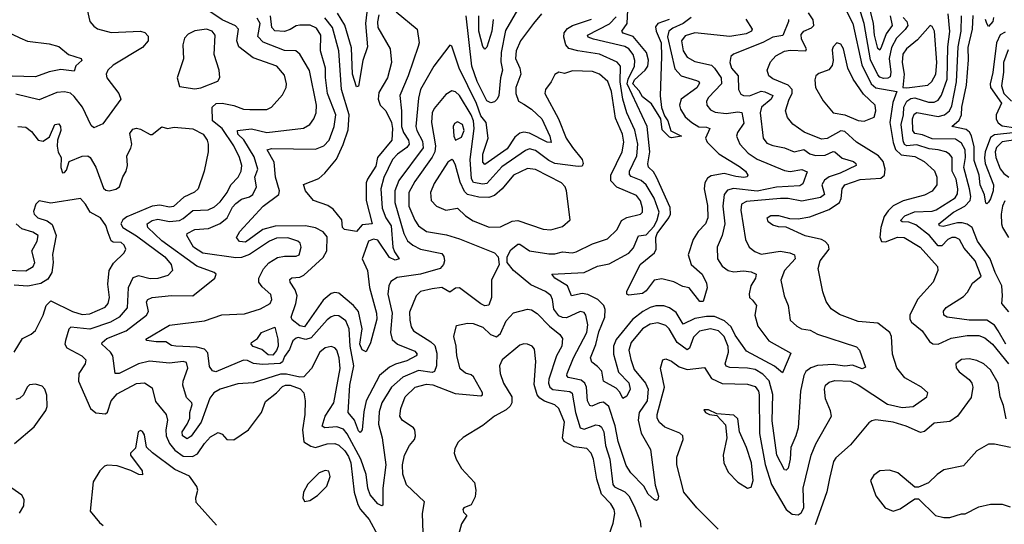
# Model space of a CAD drawing. Extents: x 1552033 to 1694788, y 811965 to 917215.
# Tile 60 of 256: x 1568534 to 1573595, y 858739 to 861334. Entities that reach past the tile are written whole.
import ezdxf

# ---------------------------------------------------------------- set-up
doc = ezdxf.new("R2010")
doc.units = 0

msp = doc.modelspace()

# ---------------------------------------------------------------- linework, layer by layer
at = {"layer": '0CON20XD'}
for points in [[(1570328.2, 861461.8), (1570311.5, 861315), (1570321.8, 861195), (1570298.5, 861125), (1570275, 860992.5), (1570265, 860988.8), (1570245, 861053.8), (1570240.2, 861190.2), (1570205.6, 861305.6), (1570168.6, 861368.6)], [(1568880.6, 861385), (1568895.6, 861325), (1568915, 861300.6), (1568935, 861287.5), (1569005, 861268.1), (1569155, 861275.5), (1569177.9, 861267.9), (1569195, 861250), (1569194.3, 861225), (1569165, 861192.2), (1569015, 861101.2), (1568986.5, 861075), (1568979.5, 861055), (1568982.4, 861035), (1569044.7, 860955), (1569054.5, 860925), (1568961.2, 860798.8), (1568915, 860777.5), (1568901.1, 860791.1), (1568856.4, 860885), (1568815, 860940), (1568795, 860956.7), (1568765, 860964), (1568725, 860960.4), (1568635, 860922.4), (1568515, 860951.2)], [(1569538.1, 860005), (1569544.2, 860025), (1569534.2, 860035), (1569445, 860067.6), (1569265, 860197), (1569193.3, 860265), (1569190, 860285), (1569215, 860301.1), (1569245, 860308.9), (1569305, 860296.4), (1569355, 860302.1), (1569375, 860311.6), (1569425, 860353.7), (1569503.1, 860356.9), (1569535, 860372), (1569565, 860396.9), (1569600.9, 860445), (1569620, 860485), (1569656.8, 860525), (1569672.5, 860555), (1569675.8, 860585), (1569664.7, 860625), (1569635, 860685.9), (1569575, 860774.3), (1569524.6, 860815), (1569522.9, 860885), (1569545, 860903.1), (1569575, 860904.8), (1569635, 860893.3), (1569685, 860874.8), (1569717.4, 860872.6), (1569805, 860873.3), (1569828, 860885), (1569885, 860948.8), (1569904.3, 860985), (1569905.8, 861005), (1569895, 861048.8), (1569855.2, 861095.2), (1569735, 861138.8), (1569661.1, 861195), (1569649.7, 861225), (1569659.7, 861285), (1569643.4, 861303.4), (1569575, 861333.8), (1569496.8, 861386.7)], [(1571092.3, 861385), (1571031.9, 861278.1), (1571009.8, 861165), (1571008, 861118), (1571016.2, 861075), (1571005.9, 861035.9), (1570996.8, 860945), (1570988.6, 860925), (1570975, 860912.5), (1570956.5, 860906.5), (1570935, 860917.2), (1570885, 861017.3), (1570858.4, 861095), (1570828.6, 861355)], [(1571872.2, 861335), (1571814.8, 861315.2), (1571801.8, 861298.2), (1571805.4, 861275), (1571831.4, 861215), (1571834.1, 861145), (1571826.9, 860943.1), (1571833.5, 860883.5), (1571849.3, 860839.3), (1571865.8, 860815), (1571882.1, 860762.1), (1571935.6, 860735), (1571885, 860726), (1571875, 860730.8), (1571837.6, 860767.6), (1571830, 860825), (1571782.3, 860902.3), (1571735, 860937), (1571717.7, 860967.7), (1571685.4, 861005), (1571695, 861025.5), (1571750.2, 861075), (1571763.1, 861095), (1571766.4, 861126.4), (1571755.8, 861165.8), (1571688, 861248), (1571635.8, 861265), (1571629.2, 861275), (1571657.3, 861315), (1571660.2, 861385)], [(1572768.9, 861408.9), (1572817.5, 861315), (1572862.4, 861102.4), (1572910.9, 861005), (1572935, 860984.2), (1573042.5, 860965), (1573021.8, 860908.2), (1573007.5, 860805), (1573023.4, 860703.4), (1573036.2, 860666.2), (1573065, 860639.2), (1573135, 860630), (1573182.7, 860605), (1573236.4, 860556.4), (1573248.2, 860525), (1573247.8, 860485), (1573225, 860452.1), (1573185, 860432.4), (1573075, 860402.9), (1573025, 860377.4), (1572998.6, 860351.4), (1572977.4, 860322.6), (1572961.2, 860265), (1572956.2, 860216.2), (1572963.9, 860193.9), (1572985, 860191.3), (1573045.9, 860215.9), (1573081.2, 860215), (1573162.5, 860165), (1573251.4, 860065), (1573253.1, 860045), (1573229.4, 859985), (1573148.8, 859895), (1573110.3, 859815), (1573110.4, 859795), (1573118.8, 859778.8), (1573173.8, 859733.8), (1573210.1, 859680.1), (1573228.3, 859668.3), (1573255, 859665.8), (1573323.1, 859696.9), (1573405, 859710.6), (1573465, 859710.2), (1573495, 859698.1), (1573535, 859665.2), (1573616.8, 859565)], [(1573008.8, 861355), (1573019.4, 861305), (1572988.5, 861261.5), (1572965, 861196.4), (1572955, 861178.2), (1572945, 861185.6), (1572928.8, 861255), (1572923.1, 861315), (1572900.2, 861405)], [(1572486.4, 861335), (1572486.1, 861325), (1572456.8, 861253.2), (1572405, 861245.2), (1572355, 861217.7), (1572203.5, 861156.5), (1572190, 861145), (1572184.3, 861115), (1572193.2, 861085), (1572227, 861045), (1572228.7, 860975), (1572241.5, 860951.5), (1572255, 860944.8), (1572285, 860943.2), (1572345, 860966.5), (1572365, 860963.9), (1572405.4, 860945), (1572396.5, 860925), (1572347.5, 860885), (1572340.5, 860855), (1572356, 860725), (1572375, 860698.9), (1572405, 860687.2), (1572465, 860675.8), (1572515, 860654.2), (1572565, 860667.7), (1572595, 860644.8), (1572625.6, 860635.6), (1572675, 860638.1), (1572715, 860655.8), (1572724.7, 860654.7), (1572762.7, 860622.7), (1572820, 860605), (1572832.2, 860595), (1572834.4, 860585), (1572751.2, 860545), (1572695, 860525.5), (1572670.9, 860509.1), (1572656.8, 860485), (1572671.6, 860435), (1572650.5, 860419.5), (1572555, 860401.9), (1572484.5, 860414.5), (1572444.8, 860415.2), (1572271, 860399), (1572244.8, 860385.2), (1572241.8, 860355), (1572264.3, 860204.2), (1572283.8, 860163.8), (1572312.5, 860142.5), (1572345, 860128.6), (1572443.8, 860143.8), (1572493.8, 860136.2), (1572516.9, 860125), (1572520, 860105), (1572465.8, 860044.2), (1572446.1, 859995), (1572463.1, 859915), (1572483.8, 859865), (1572495, 859790), (1572528.3, 859758.3), (1572552.5, 859745), (1572597.3, 859737.3), (1572635, 859718.1), (1572835, 859652.9), (1572851.4, 859635), (1572882.2, 859547.8), (1572865, 859539.1), (1572815, 859558.4), (1572775, 859553.4), (1572715, 859561.9), (1572635, 859556.6), (1572600.5, 859545), (1572576, 859525), (1572564.7, 859505), (1572547.5, 859425), (1572535.3, 859235), (1572524.7, 859195), (1572497.8, 859135), (1572495.3, 859074.7), (1572485, 859028), (1572475, 859017.5), (1572465, 859020), (1572425.8, 859095), (1572401.5, 859271.5), (1572406.2, 859406.2), (1572386.5, 859476.5), (1572355, 859512.3), (1572315, 859535.6), (1572275, 859542.9), (1572185.2, 859545.2), (1572165, 859552.9), (1572160.5, 859565), (1572177.8, 859625), (1572176.2, 859653.8), (1572156.1, 859706.1), (1572126.7, 859735), (1572085, 859744.8), (1572028.1, 859731.9), (1571998.5, 859701.5), (1571977.1, 859645), (1571965, 859637.3), (1571914.2, 859674.2), (1571871.9, 859745), (1571855, 859762.3), (1571815, 859774.8), (1571775, 859768.3), (1571735, 859744.7), (1571676.8, 859675), (1571664.8, 859635), (1571676.2, 859586.2), (1571693.5, 859535), (1571751.9, 859465), (1571764, 859435), (1571760.2, 859375), (1571719.2, 859315), (1571713.3, 859275), (1571728.7, 859208.7), (1571776.4, 859125), (1571800.1, 858940.1), (1571818.2, 858885), (1571815, 858866.7), (1571807.7, 858862.3), (1571795, 858866.9), (1571765.5, 858895), (1571741.8, 858935), (1571675.6, 859005), (1571651.8, 859041.8), (1571611.2, 859165), (1571595.6, 859245.6), (1571563.1, 859345), (1571535, 859366.9), (1571515, 859364.8), (1571475, 859347.3), (1571465, 859350.8), (1571452.4, 859375), (1571447.1, 859445), (1571438.9, 859465), (1571420.4, 859480.4), (1571379.6, 859489.6), (1571354.4, 859495), (1571346.8, 859505), (1571348.4, 859515), (1571381, 859595), (1571449.4, 859725), (1571455.2, 859765), (1571445, 859815.6), (1571435, 859828.5), (1571415, 859834.1), (1571345, 859801.7), (1571325, 859802.5), (1571305, 859811.7), (1571280.4, 859845), (1571273.8, 859895), (1571265, 859916.2), (1571237.1, 859937.1), (1571161.8, 859971.8), (1571072.2, 860045), (1571039.4, 860085), (1571039.4, 860115), (1571058.7, 860151.3), (1571095, 860180.9), (1571105, 860180), (1571155, 860146.5), (1571255, 860130.2), (1571285, 860130.7), (1571325, 860141), (1571374, 860136), (1571395, 860140), (1571478, 860182), (1571555, 860207.5), (1571606.2, 860255), (1571628.3, 860301.7), (1571655, 860317.8), (1571726, 860334), (1571735.3, 860344.7), (1571735.3, 860364.7), (1571725, 860402.9), (1571705, 860430), (1571603, 860473), (1571573.6, 860505), (1571572.6, 860535), (1571630.8, 860655), (1571640, 860705), (1571632.2, 860745), (1571597.5, 860827.5), (1571576.9, 860965), (1571556.9, 861016.9), (1571515, 861053.5), (1571477.9, 861067.9), (1571375, 861071.1), (1571335, 861058.2), (1571305, 861064.3), (1571285, 861052), (1571266, 861014), (1571236.8, 860975), (1571233.5, 860955), (1571304, 860824), (1571342.8, 860725), (1571376.4, 860676.4), (1571425.3, 860615), (1571431.2, 860595), (1571425, 860581.8), (1571405, 860579.7), (1571285, 860595.6), (1571255, 860610.2), (1571185, 860662.3), (1571155, 860669.5), (1571135, 860661.9), (1571013.1, 860576.9), (1570935, 860491.7), (1570915, 860488.5), (1570867.7, 860497.7), (1570856, 860516), (1570850, 860615), (1570870.2, 860775), (1570866.8, 860815), (1570855, 860845.8), (1570795, 860945.3), (1570775, 860963.4), (1570755, 860968.9), (1570725, 860950.4), (1570665, 860877.5), (1570655.3, 860855), (1570650.4, 860805), (1570671.3, 860685), (1570667.7, 860655), (1570655, 860626.6), (1570565, 860502.7), (1570534.8, 860445), (1570534.1, 860375), (1570565, 860302.9), (1570585, 860273.9), (1570625, 860245.9), (1570728.3, 860228.3), (1570795, 860208), (1570974.7, 860134.7), (1570994.4, 860115), (1570998.5, 860075), (1570960, 859995), (1570960.3, 859905), (1570945, 859865.6), (1570925, 859863.2), (1570905, 859872.8), (1570795, 859954.7), (1570775, 859953.8), (1570745, 859933.1), (1570705, 859957.2), (1570655, 859951.2), (1570595, 859936), (1570572.5, 859915), (1570538.8, 859831.2), (1570539.1, 859789.1), (1570546, 859755), (1570558.5, 859735), (1570647.7, 859677.7), (1570668.3, 859658.3), (1570679.1, 859619.1), (1570676.9, 859555), (1570666.5, 859525), (1570655, 859519.3), (1570585, 859530.9), (1570503.2, 859496.8), (1570446.2, 859445), (1570396.5, 859365), (1570381.5, 859318.5), (1570379.3, 859255), (1570396.7, 859185), (1570417, 859045), (1570400.3, 858925), (1570401.7, 858838.3), (1570395, 858834.4), (1570375, 858845.5), (1570335, 858891.2), (1570323.2, 858925), (1570314.8, 858995.2), (1570287.8, 859075), (1570218.3, 859205), (1570198.3, 859228.3), (1570165, 859240), (1570103.3, 859235), (1570088.2, 859245), (1570105.2, 859295), (1570149, 859365), (1570181.2, 859541.2), (1570177.2, 859595), (1570165.3, 859635), (1570155, 859647.8), (1570135, 859654.6), (1570105, 859646.9), (1570077.9, 859625), (1570035, 859540), (1569995, 859498.5), (1569975, 859496.6), (1569905, 859512), (1569875, 859512.4), (1569733.8, 859466.2), (1569655, 859462.6), (1569565, 859434.1), (1569531.5, 859415), (1569511.7, 859388.3), (1569467.2, 859265), (1569415, 859193.1), (1569395, 859179.7), (1569370.4, 859195), (1569370, 859215), (1569394.5, 859255), (1569408.6, 859285), (1569409.4, 859315), (1569421.2, 859355), (1569418.8, 859365), (1569390.9, 859390.9), (1569372.9, 859455), (1569374.4, 859475), (1569398.3, 859541.7), (1569392.4, 859572.4), (1569375, 859576.9), (1569305, 859569), (1569201.7, 859578.3), (1569145, 859564.7), (1569045, 859514.7), (1569025, 859514.3), (1569013.4, 859605), (1569000.8, 859625), (1568955.7, 859665), (1568958.1, 859675), (1568981.8, 859695), (1569081.8, 859735), (1569185.5, 859815), (1569195.8, 859834.2), (1569186.7, 859883.3), (1569193.7, 859896.3), (1569215, 859905.2), (1569315, 859915.7), (1569425, 859914.5), (1569538.1, 860005)], [(1571216.9, 861365), (1571175.2, 861314.8), (1571108.9, 861225), (1571085.8, 861174.2), (1571082.8, 861135), (1571105.8, 861085.8), (1571110, 861055), (1571084.7, 860985), (1571084.7, 860955), (1571098.2, 860915), (1571125, 860899.3), (1571164.7, 860875), (1571218.1, 860825), (1571259.2, 860735), (1571266.7, 860703.3), (1571245, 860704.3), (1571155, 860751.5), (1571125, 860755.9), (1571105, 860751.3), (1571079.4, 860730.6), (1571039.8, 860670.2), (1570925, 860588.9), (1570915, 860601.2), (1570915, 860643.3), (1570942.6, 860725), (1570931.7, 860805), (1570905, 860840), (1570882.9, 860902.9), (1570792.9, 861085), (1570755, 861197.5), (1570745, 861202.5), (1570662.3, 861095), (1570594.7, 860975), (1570585, 860930), (1570571.2, 860785), (1570575, 860764.6), (1570605, 860709.5), (1570609, 860675), (1570482.6, 860507.4), (1570463.3, 860455), (1570462.3, 860395), (1570508.8, 860235), (1570527, 860197), (1570554.5, 860174.5), (1570594.3, 860155), (1570705, 860132.5), (1570715, 860116.5), (1570717.6, 860095), (1570712.4, 860075), (1570695, 860054.3), (1570595, 860026.4), (1570475, 860009.2), (1570442, 859988), (1570431.6, 859965), (1570427.3, 859922.7), (1570448.5, 859825), (1570441, 859725), (1570449.5, 859689.5), (1570476.3, 859666.3), (1570565, 859630.3), (1570577.1, 859615), (1570571.5, 859605), (1570525, 859580), (1570466.6, 859563.4), (1570435, 859547.1), (1570383.2, 859505), (1570316, 859375), (1570302.7, 859317.3), (1570294.5, 859225.5), (1570285, 859211.4), (1570275, 859220.8), (1570254.9, 859274.8), (1570222, 859315), (1570231.3, 859455), (1570252.3, 859555), (1570233.8, 859655), (1570228.4, 859745), (1570210.9, 859785), (1570175, 859811.1), (1570155, 859813.2), (1570135, 859806.8), (1570115, 859791.8), (1570031.9, 859698.1), (1570005, 859689.2), (1569965, 859699.5), (1569955, 859696.9), (1569937.5, 859682.5), (1569931.9, 859665), (1569921.4, 859638.6), (1569895, 859602.9), (1569885.3, 859574.7), (1569873.2, 859566.8), (1569781.6, 859561.6), (1569736.8, 859566.8), (1569705, 859582), (1569685, 859583.1), (1569543.2, 859523.2), (1569525, 859529.3), (1569510.4, 859550.4), (1569501, 859621), (1569485, 859639.4), (1569445, 859649.9), (1569336.2, 859655), (1569315, 859659.5), (1569285, 859677.9), (1569235, 859677.5), (1569187.5, 859685), (1569181.9, 859691.9), (1569305, 859762.9), (1569485, 859785.3), (1569572.7, 859817.3), (1569689, 859821), (1569772.9, 859847.1), (1569822.5, 859875), (1569830.6, 859895), (1569825, 859921.2), (1569780.1, 859960.1), (1569763.1, 859985), (1569763.8, 860005), (1569786.8, 860053.3), (1569815, 860083.8), (1569859.1, 860110.9), (1569895, 860118.7), (1569955, 860118.9), (1569970, 860125), (1569981.5, 860165), (1569975.5, 860185), (1569964.4, 860195), (1569913.2, 860213.2), (1569855, 860211.5), (1569817.9, 860195), (1569715, 860126.6), (1569675, 860111.9), (1569645, 860110.2), (1569475, 860134.4), (1569428.1, 860165), (1569392.9, 860225), (1569395, 860235.4), (1569435, 860255.3), (1569505, 860261), (1569565, 860286.1), (1569601, 860315), (1569628.9, 860371.1), (1569645, 860388.8), (1569675, 860411.9), (1569715, 860423.3), (1569732, 860435), (1569752.2, 860475), (1569742.2, 860525), (1569758.8, 860565), (1569738.8, 860628.8), (1569685.9, 860715.9), (1569655.3, 860745), (1569653.8, 860765), (1569725, 860773.9), (1569805, 860754.7), (1569993.9, 860776.1), (1570025, 860795.4), (1570045.9, 860824.1), (1570058, 860855), (1570059.5, 860895), (1570023.2, 861073.2), (1569975, 861157.5), (1569954.1, 861174.1), (1569895, 861176.3), (1569785, 861218.3), (1569758.6, 861248.6), (1569769.6, 861315), (1569755, 861341.6)], [(1570469.7, 861375), (1570577.5, 861285), (1570587.1, 861215), (1570583.2, 861196.8), (1570531, 861045), (1570488.9, 860945), (1570497.2, 860865), (1570496.8, 860785), (1570507.5, 860755), (1570533.2, 860715), (1570536.7, 860695), (1570525, 860677.1), (1570476.9, 860643.1), (1570450.3, 860615), (1570406.7, 860523.3), (1570390.2, 860465), (1570398, 860365), (1570416.6, 860315), (1570444.1, 860274.1), (1570451.5, 860165), (1570460.2, 860140.2), (1570484.2, 860105), (1570465, 860097.3), (1570435, 860111.2), (1570375, 860200.2), (1570353.6, 860206.4), (1570327.5, 860195), (1570295.3, 860105), (1570322.2, 860045), (1570332.3, 859957.7), (1570368, 859825), (1570370.6, 859795), (1570336.8, 859673.3), (1570315, 859626.7), (1570295, 859636.5), (1570282.4, 859665), (1570294.5, 859745), (1570275, 859833.8), (1570249.3, 859865), (1570175, 859928), (1570155, 859931.7), (1570135, 859926.2), (1570095, 859892.6), (1569998.2, 859755), (1569975, 859759.5), (1569935, 859790.4), (1569930, 859805), (1569953.9, 859875), (1569960.4, 859915), (1569949.7, 859945), (1569923.8, 859985), (1569922.4, 859997.6), (1569933.2, 860006.8), (1569975, 860010.2), (1569995, 860020.5), (1570095, 860111.2), (1570112.2, 860145), (1570115, 860217.5), (1570095, 860243.2), (1570054.4, 860264.4), (1570004.1, 860274.1), (1569846.8, 860273.2), (1569784.4, 860255.6), (1569695, 860190.5), (1569664.3, 860194.2), (1569649.4, 860215), (1569665.6, 860245), (1569786, 860375), (1569866.2, 860435), (1569869.7, 860455), (1569849.6, 860525), (1569841.5, 860601.5), (1569805.5, 860665), (1569828.2, 860671.8), (1570055, 860668.9), (1570098.1, 860685), (1570125, 860715.6), (1570151.1, 860785), (1570159.2, 860845), (1570117.3, 860955), (1570106.9, 861036.9), (1570106.9, 861085), (1570080.8, 861175), (1570081.6, 861255), (1570060.1, 861290.1), (1570026.6, 861306.6), (1569975, 861306.1), (1569955, 861302.3), (1569925, 861283.3), (1569895, 861273.3), (1569845, 861277.7), (1569829.5, 861295), (1569824, 861354)], [(1570380.9, 861359.1), (1570372.7, 861322.7), (1570374.8, 861295), (1570438.8, 861185), (1570446.2, 861115), (1570424.8, 861035), (1570380.5, 860959.5), (1570377.1, 860925), (1570386.5, 860895), (1570415.5, 860865.5), (1570445.1, 860805), (1570450.8, 860775), (1570446.6, 860715), (1570372.8, 860625), (1570365, 860581.8), (1570321.6, 860515), (1570315.2, 860495), (1570314.8, 860405), (1570346.9, 860285), (1570295, 860278.8), (1570265, 860244.4), (1570204.7, 860254.7), (1570194.1, 860265), (1570189.6, 860305), (1570145, 860360.6), (1570118.6, 860378.6), (1570045, 860403.8), (1570002.9, 860455), (1569992.5, 860487.5), (1570072.6, 860517.4), (1570103.1, 860545), (1570162.2, 860617.8), (1570197.6, 860692.4), (1570222.2, 860767.8), (1570227.5, 860845), (1570187.8, 860975), (1570174.5, 861174.5), (1570142.2, 861295), (1570103.3, 861343.3)], [(1570968.3, 861335), (1570960.5, 861275), (1570936.1, 861193.9), (1570925, 861182.9), (1570915, 861196), (1570893.8, 861275), (1570894.1, 861354.1)], [(1572267.6, 861337.6), (1572299.6, 861285), (1572296.5, 861275), (1572268.6, 861261.4), (1572185, 861248), (1572005, 861266.1), (1571955, 861251.4), (1571935.3, 861225), (1571945, 861174.4), (1571965, 861140.8), (1572005, 861118.6), (1572089.7, 861099.7), (1572106.6, 861085), (1572139.6, 861035), (1572142, 861005), (1572074.1, 860935), (1572065.3, 860915), (1572066.2, 860895), (1572085, 860870.5), (1572109.1, 860859.1), (1572165, 860851.4), (1572225, 860860.8), (1572246.8, 860856.7), (1572257.4, 860802.6), (1572223.2, 860755), (1572218.7, 860735), (1572236.8, 860695), (1572278.7, 860648.7), (1572325, 860617.4), (1572465, 860558.8), (1572495, 860553.5), (1572555, 860563.5), (1572581.3, 860551.3), (1572559.6, 860490.4), (1572545, 860479.5), (1572425, 860473.1), (1572325, 860453.3), (1572203.7, 860466.3), (1572173.1, 860456.9), (1572154.8, 860435.2), (1572148.3, 860375), (1572158.2, 860285), (1572145.8, 860225), (1572119.6, 860165), (1572121.2, 860105), (1572145, 860066.9), (1572176, 860045), (1572205, 860037.1), (1572255, 860042.3), (1572295, 860037.5), (1572320, 860025), (1572316.9, 860005), (1572293.2, 859965), (1572283.8, 859925), (1572286.4, 859905), (1572301.3, 859891.3), (1572321.8, 859865), (1572312.6, 859815), (1572328.1, 859758.1), (1572385, 859683.8), (1572498.9, 859618.9), (1572455, 859518), (1572413.5, 859553.5), (1572270.4, 859630.4), (1572212.5, 859712.5), (1572192.1, 859755), (1572157.9, 859785), (1572105, 859807.8), (1572065, 859807.8), (1572005, 859798.1), (1571945, 859769.1), (1571908.8, 859828.8), (1571875, 859852.1), (1571845, 859863.3), (1571805, 859862.7), (1571775, 859853.8), (1571736.6, 859833.5), (1571685, 859792.5), (1571600.1, 859689.9), (1571586.7, 859655), (1571586.7, 859615), (1571612.4, 859522.4), (1571665, 859467.3), (1571671.6, 859435), (1571655, 859398.9), (1571635, 859387.3), (1571618.6, 859418.6), (1571599.5, 859439.5), (1571535.8, 859475.8), (1571526.2, 859526.2), (1571505, 859551.6), (1571475, 859572.5), (1571468, 859595), (1571496.5, 859663.5), (1571510.9, 859729.1), (1571541.4, 859805), (1571544.2, 859844.2), (1571537.2, 859865), (1571506.9, 859895), (1571455, 859921.5), (1571425, 859926.8), (1571370, 859915), (1571350, 859965), (1571285.7, 860005), (1571270, 860025), (1571435, 860035.2), (1571503.7, 860066.3), (1571565, 860078.1), (1571665.5, 860134.5), (1571689, 860161), (1571700.7, 860190.7), (1571715, 860223.6), (1571755, 860228.1), (1571795, 860272.3), (1571811.6, 860305), (1571820.7, 860345), (1571795, 860416.7), (1571754.9, 860484.9), (1571728.3, 860508.3), (1571678.1, 860528.1), (1571668, 860538), (1571669, 860555), (1571706.2, 860635), (1571711.4, 860695), (1571696.9, 860766.9), (1571654.9, 860854.9), (1571635, 860925.6), (1571620.4, 861015), (1571622.4, 861095), (1571605, 861116.7), (1571515, 861157.1), (1571404, 861174), (1571357, 861187), (1571341.6, 861205), (1571332, 861245), (1571333.4, 861266.6), (1571350.6, 861289.4), (1571375.9, 861304.1), (1571473.6, 861336.4)], [(1571985, 861344.8), (1571945.4, 861314.6), (1571891.1, 861291.1), (1571870.4, 861275), (1571863.4, 861246.6), (1571902.3, 861082.3), (1571934.8, 861044.8), (1572012.4, 861022.4), (1572025.8, 861015.8), (1572028, 861008), (1572015, 860983.8), (1571934.6, 860925), (1571926.7, 860895), (1571931.8, 860875), (1571955.4, 860835), (1571989.2, 860805), (1572025, 860784), (1572065, 860782.4), (1572082.1, 860775), (1572058.8, 860725), (1572067.8, 860705), (1572128.2, 860645), (1572235, 860580), (1572265.3, 860555), (1572277.3, 860535), (1572274.4, 860525.6), (1572256.6, 860523.4), (1572215, 860527.3), (1572155, 860543), (1572088.9, 860531.1), (1572069.8, 860520.2), (1572056.9, 860495), (1572051.9, 860465), (1572069.7, 860379.7), (1572071, 860315), (1572058.9, 860285), (1572022.1, 860245), (1571995.3, 860204.7), (1571970.9, 860125), (1571985.2, 860075.2), (1572042.7, 860025), (1572065, 859978.8), (1572068.5, 859955), (1572048, 859885), (1572030, 859885), (1571975.5, 859955.5), (1571943, 859963), (1571896.6, 859986.6), (1571835, 860001.2), (1571795, 859994.5), (1571755, 859939.4), (1571735, 859926.5), (1571665, 859917.1), (1571655, 859923.8), (1571655, 859936.2), (1571723.5, 860075), (1571797.1, 860135), (1571805.4, 860155), (1571804.7, 860215), (1571810.8, 860235), (1571871.4, 860315), (1571880, 860335), (1571878.4, 860368.4), (1571808.4, 860525), (1571791.6, 860551.6), (1571765.7, 860575.7), (1571763.3, 860593.3), (1571773.9, 860655), (1571759.3, 860785), (1571657.4, 861005), (1571661.7, 861028.3), (1571694.8, 861095), (1571697, 861125), (1571687.9, 861155), (1571665, 861184.7), (1571645, 861196.2), (1571484.4, 861235), (1571456.7, 861245), (1571452.9, 861255), (1571566.4, 861313.6), (1571600.7, 861349.3)], [(1572435, 860327.3), (1572491.7, 860311.7), (1572535, 860310.4), (1572595, 860320), (1572695, 860358.7), (1572747.7, 860395), (1572757.4, 860415), (1572762.1, 860465), (1572776.2, 860485), (1572855, 860513), (1572960.4, 860519.6), (1572979.1, 860535), (1572983.8, 860565), (1572973.2, 860605), (1572948.4, 860635), (1572835.2, 860705.2), (1572775, 860759), (1572755, 860763.3), (1572685, 860723), (1572655, 860719.2), (1572566.5, 860756.5), (1572507.9, 860797.9), (1572481.2, 860831.2), (1572471.2, 860865), (1572489.5, 860925), (1572505.2, 860955), (1572505.7, 860975), (1572485, 860997.5), (1572405, 861030.3), (1572385.6, 861045), (1572376.7, 861075), (1572393, 861117), (1572421.1, 861148.9), (1572465, 861173.1), (1572495, 861177.5), (1572575.6, 861174.4), (1572578.6, 861185), (1572552.3, 861235), (1572551.8, 861258.2), (1572565.2, 861274.8), (1572605, 861292.4), (1572616.6, 861305), (1572613.4, 861333.4), (1572589.6, 861369.6)], [(1573076.1, 861345), (1573095.2, 861325), (1573100.3, 861305), (1573086.5, 861283.5), (1573041, 861239), (1573015, 861192.1), (1573002.8, 861135), (1573012.8, 861065), (1573008.9, 861041.1), (1572996.8, 861033.2), (1572975, 861032.6), (1572955, 861039.6), (1572945, 861050.8), (1572907.4, 861127.4), (1572875.9, 861315), (1572857, 861375)], [(1573564.1, 859734.1), (1573545, 859763.5), (1573505, 859790), (1573415, 859788.9), (1573302.5, 859805), (1573284.3, 859815), (1573282.7, 859835), (1573296.7, 859855), (1573385, 859910.4), (1573406, 859934), (1573431.2, 859978.8), (1573477.3, 860015), (1573446.2, 860095), (1573389.5, 860159.5), (1573365, 860203.6), (1573345, 860214.7), (1573325, 860213.8), (1573305, 860203.6), (1573275, 860172.3), (1573255, 860171.1), (1573210.5, 860225), (1573140.2, 860280.2), (1573105, 860293), (1573070, 860295), (1573062.4, 860302.4), (1573084.5, 860325), (1573133.9, 860346.1), (1573225, 860350.4), (1573245, 860356.4), (1573342.2, 860417.8), (1573355, 860438.1), (1573357.2, 860465), (1573347.4, 860515), (1573327.8, 860555), (1573327.4, 860585), (1573327.1, 860625), (1573313.3, 860643.3), (1573295, 860654.3), (1573255.5, 860665.5), (1573209.5, 860669.5), (1573145, 860690.3), (1573095, 860684.9), (1573083, 860692.9), (1573075, 860711.5), (1573064.9, 860795), (1573077.8, 860845), (1573079.1, 860885), (1573095.1, 860914.9), (1573115, 860928.5), (1573135, 860931.9), (1573205, 860911), (1573235, 860910), (1573255, 860920.7), (1573273.2, 860946.8), (1573301.1, 861028.9), (1573305.7, 861195), (1573316.2, 861273.8), (1573307.4, 861365)], [(1573618.6, 859831.4), (1573583.1, 859875), (1573586, 859914), (1573582.5, 859965), (1573547.8, 860035), (1573523.3, 860105), (1573457, 860195), (1573430.2, 860265), (1573405, 860282.8), (1573379.2, 860289.2), (1573355, 860289.6), (1573281.7, 860271.7), (1573263.1, 860275), (1573258.2, 860285), (1573334.2, 860345), (1573391.9, 860375), (1573419.4, 860405), (1573422.9, 860425), (1573416.8, 860465), (1573387.3, 860575), (1573396.2, 860625), (1573393.9, 860665), (1573375, 860699.2), (1573345, 860719.3), (1573225, 860721), (1573175, 860741.8), (1573135, 860748.9), (1573124.9, 860764.9), (1573124.3, 860825), (1573132, 860848), (1573145, 860856.3), (1573255, 860835.8), (1573288.9, 860845), (1573314.4, 860865), (1573325, 860890.6), (1573350.5, 861015), (1573359.1, 861195), (1573374.2, 861275), (1573376.1, 861355)], [(1573655, 860754.5), (1573545, 860741.5), (1573525, 860729.3), (1573496.8, 860655), (1573493.3, 860623.3), (1573496.4, 860595), (1573539.6, 860485), (1573537.6, 860455), (1573525, 860412.5), (1573515, 860396.4), (1573505, 860388), (1573501.3, 860391.3), (1573493.4, 860433.4), (1573472.2, 860485), (1573466, 860535), (1573440.9, 860610.9), (1573440, 860680), (1573427.4, 860737.4), (1573416.1, 860756.1), (1573398.9, 860768.9), (1573325.8, 860785), (1573363.1, 860816.9), (1573375.7, 860844.3), (1573376.8, 860885), (1573401.7, 860998.3), (1573411.5, 861128.5), (1573408.9, 861191.1), (1573432.6, 861285), (1573435.4, 861355.4)], [(1573539.7, 861345), (1573536.7, 861325), (1573515, 861300), (1573505, 861315.6), (1573498, 861335)], [(1568422.5, 861295), (1568535, 861241.2), (1568575, 861223.2), (1568685, 861209.6), (1568735, 861197.1), (1568785, 861154.5), (1568850.6, 861135), (1568854.4, 861125), (1568822.4, 861097.6), (1568815, 861070), (1568745, 861077.7), (1568685, 861066.1), (1568615, 861041.3), (1568495, 861043.7)], [(1569435, 860978.5), (1569465, 860984.6), (1569551.9, 861018.1), (1569562.3, 861037.7), (1569559.4, 861075), (1569534.6, 861155), (1569538.7, 861255), (1569523.5, 861275), (1569495, 861285.3), (1569435, 861276.5), (1569400.5, 861259.5), (1569381.5, 861238.5), (1569373.4, 861205), (1569377, 861133), (1569344.5, 861035), (1569355, 860991.2), (1569435, 860978.5)], [(1573095, 860984.2), (1573201.8, 860998.2), (1573222.9, 861017.1), (1573243.4, 861055), (1573247.8, 861115), (1573236.2, 861275), (1573225, 861298.8), (1573215, 861303.8), (1573149.2, 861230.8), (1573093.2, 861185), (1573073.7, 861156.3), (1573070.2, 861115), (1573081.2, 861055), (1573074, 860985), (1573095, 860984.2)], [(1573599.3, 861270.7), (1573575, 861256.4), (1573556, 861215), (1573537.3, 861062.7), (1573522.2, 861005), (1573524.9, 860984.9), (1573581.1, 860905), (1573553, 860845), (1573552.8, 860822.8), (1573563.5, 860803.5), (1573585, 860789), (1573655, 860778.8)], [(1572875, 860812.2), (1572926.3, 860833.7), (1572935.9, 860865), (1572931.5, 860895), (1572871.8, 860951.8), (1572818.9, 861028.9), (1572790.9, 861085), (1572768.2, 861185), (1572755, 861208), (1572735, 861215.8), (1572715.8, 861195), (1572711.3, 861178.7), (1572715.5, 861125), (1572711.4, 861098.6), (1572693.5, 861076.5), (1572642.8, 861057.2), (1572627.5, 861045), (1572622.2, 861025), (1572625.6, 860985), (1572665, 860917.1), (1572716.2, 860856.2), (1572775.3, 860844.7), (1572845, 860815.5), (1572875, 860812.2)], [(1573615, 861179.1), (1573591.5, 861115), (1573591.4, 861065), (1573581.3, 860995), (1573593.8, 860955), (1573633, 860915)], [(1568525, 860784.4), (1568565, 860781.9), (1568595, 860760), (1568629.2, 860715), (1568655, 860709.4), (1568688.3, 860731.7), (1568714.2, 860795), (1568735, 860798), (1568744, 860785), (1568745.6, 860765), (1568728, 860715), (1568726.6, 860683.4), (1568732.3, 860652.3), (1568747.1, 860625), (1568745.4, 860575), (1568755, 860547.5), (1568765, 860548.6), (1568775, 860561.4), (1568789.2, 860605), (1568855, 860631.8), (1568885, 860634), (1568897.2, 860625), (1568925.9, 860575.9), (1568965, 860468.1), (1568977.1, 860457.1), (1568995, 860453.9), (1569027.7, 860462.3), (1569047.7, 860475), (1569065, 860525.8), (1569081.8, 860555), (1569087.9, 860585), (1569084.7, 860635), (1569106.2, 860673.8), (1569110, 860695), (1569100.6, 860749.4), (1569115, 860771.1), (1569135, 860776.4), (1569155, 860772.1), (1569205, 860744.3), (1569215, 860744.2), (1569265, 860783.3), (1569294, 860774), (1569328.9, 860781.1), (1569425, 860773.3), (1569476.5, 860745), (1569497.3, 860715), (1569503.5, 860695), (1569502.9, 860655), (1569482.2, 860555), (1569451.1, 860465), (1569432.2, 860447.8), (1569378.1, 860421.9), (1569325.5, 860374.5), (1569305, 860370.7), (1569255, 860379.8), (1569214.7, 860375.3), (1569085, 860320.7), (1569064.7, 860305), (1569054.8, 860285), (1569064, 860265), (1569135, 860222.6), (1569279.7, 860115), (1569312.4, 860075), (1569319.6, 860045), (1569295, 860018.2), (1569245, 860003.1), (1569205, 860001.8), (1569145, 860016.7), (1569115, 860007.1), (1569092.2, 859955), (1569087.2, 859852.8), (1569045.3, 859805), (1569000.7, 859779.3), (1568895, 859743), (1568797.4, 859752.6), (1568787.2, 859742.7), (1568769.4, 859685), (1568766.8, 859665), (1568776.2, 859646.2), (1568853.6, 859605), (1568873.5, 859585), (1568870.6, 859565), (1568838.8, 859515), (1568837.1, 859475), (1568897.6, 859335), (1568925, 859312.7), (1568975, 859308), (1568985, 859316.2), (1569004.1, 859375), (1569035, 859409.7), (1569135, 859464.1), (1569175, 859466.9), (1569215, 859440.8), (1569231.6, 859371.6), (1569287.4, 859305), (1569293.8, 859275), (1569285.2, 859225), (1569286.6, 859195), (1569304.5, 859155), (1569331.6, 859121.6), (1569375, 859089.6), (1569422.3, 859087.7), (1569447.9, 859102.1), (1569484.7, 859155), (1569515, 859190), (1569555, 859210.8), (1569575, 859202.5), (1569598.8, 859175), (1569635, 859173.1), (1569711.1, 859225), (1569777.5, 859315), (1569798.6, 859371.4), (1569854.8, 859415), (1569885, 859447.7), (1569900, 859455), (1569925, 859455.7), (1569976.3, 859436.3), (1569995.3, 859415.3), (1570001, 859375), (1570000.1, 859305), (1569988.4, 859225), (1569995, 859164.4), (1570030.5, 859140.5), (1570054.3, 859134.3), (1570115, 859153.8), (1570155, 859155.2), (1570175, 859146.7), (1570205, 859118.1), (1570225, 859088.2), (1570236.2, 859055), (1570254, 858905), (1570272, 858842), (1570285.9, 858815.9), (1570331.3, 858765), (1570374.1, 858685.9)], [(1570775, 860714), (1570805, 860730.5), (1570818.4, 860765), (1570810, 860795), (1570785, 860809.5), (1570769.5, 860800.5), (1570762.9, 860785), (1570765.5, 860735.5), (1570775, 860714)], [(1573665, 860719.1), (1573585, 860705.9), (1573555, 860677.3), (1573548.6, 860655), (1573551.1, 860625), (1573575, 860567.8), (1573593.6, 860543.6), (1573619.2, 860525)], [(1571265, 860254.5), (1571325, 860271.4), (1571364, 860305), (1571345.6, 860455), (1571338.9, 860475), (1571320, 860495), (1571185, 860564.7), (1571145, 860569.4), (1571073.2, 860535), (1571014.8, 860465.2), (1570975, 860430.3), (1570945, 860420.4), (1570895, 860421.5), (1570835.9, 860435.9), (1570820.1, 860450.1), (1570799, 860499), (1570775, 860586), (1570765, 860608.8), (1570755, 860616.2), (1570735, 860601.1), (1570665, 860492.5), (1570646.5, 860445), (1570650, 860405), (1570676.2, 860376.2), (1570725, 860354.6), (1570785, 860364.4), (1570825, 860325.4), (1570865, 860299.6), (1570948.1, 860268.1), (1571005, 860268.9), (1571065, 860298.2), (1571095, 860301.8), (1571225, 860257.5), (1571265, 860254.5)], [(1568505.4, 859625), (1568548.9, 859695), (1568593.1, 859716.9), (1568615, 859735.6), (1568654.7, 859815), (1568670, 859865), (1568695, 859888), (1568805, 859833.3), (1568855, 859819), (1568895, 859821.6), (1568974.1, 859855.9), (1568988.4, 859875), (1568996.2, 859905), (1568987.2, 859975), (1568994.6, 860045), (1569016.9, 860083.1), (1569072, 860135), (1569080.6, 860155), (1569070.5, 860175), (1569055, 860188.2), (1569015, 860190), (1569005, 860196.4), (1568988.5, 860238.5), (1568976.7, 860276.7), (1568950.4, 860315), (1568895.8, 860345), (1568873.1, 860385), (1568846.7, 860415), (1568695, 860390.5), (1568635, 860402.9), (1568616.9, 860385), (1568605, 860347.5), (1568607.8, 860335), (1568627.1, 860315), (1568675, 860299.3), (1568701.9, 860281.9), (1568722.1, 860225), (1568703.6, 860126.4), (1568706.5, 860085), (1568698.8, 860035), (1568679.5, 860000.5), (1568642.3, 859977.7), (1568576.7, 859963.3), (1568505, 859970)], [(1573597.5, 860402.5), (1573586.3, 860375), (1573579.6, 860335), (1573580.5, 860285), (1573586.4, 860265), (1573616.9, 860215)], [(1572124.3, 858714.3), (1572015, 858823.5), (1571948.2, 858905), (1571912.7, 859045), (1571912.9, 859085), (1571945.5, 859175), (1571943.5, 859195), (1571928, 859208), (1571849.7, 859239.7), (1571822.4, 859262.4), (1571811.5, 859285), (1571810.3, 859305), (1571849.3, 859445), (1571828.3, 859541.7), (1571840, 859585), (1571855, 859591.2), (1571885, 859578.5), (1571925, 859550), (1571965, 859535.8), (1572055, 859546.7), (1572089.6, 859489.6), (1572145, 859463.5), (1572275, 859460.5), (1572315, 859448.2), (1572331.1, 859425), (1572335.2, 859405), (1572337.1, 859207.1), (1572366.5, 859046.5), (1572398.3, 858945), (1572474.9, 858814.9), (1572505, 858792.2), (1572535, 858788.5), (1572551.4, 858798.6), (1572564.3, 858825), (1572561, 858925), (1572602.6, 859095), (1572626.9, 859153.1), (1572707.3, 859295), (1572702.2, 859322.2), (1572676.5, 859385), (1572670.5, 859435), (1572675.6, 859455), (1572695, 859469.6), (1572725, 859479.2), (1572805, 859475.7), (1572845, 859457.4), (1572995, 859358), (1573070.5, 859340.5), (1573126.9, 859345), (1573196.7, 859395), (1573202.2, 859415), (1573170.6, 859445), (1573085, 859492.2), (1573042.4, 859545), (1573021.3, 859615), (1573016.2, 859705), (1573007.5, 859725), (1572945, 859773.4), (1572845, 859782.5), (1572747.7, 859817.7), (1572705, 859847.1), (1572680.6, 859885), (1572662.2, 859935), (1572638.8, 860055), (1572649.3, 860095), (1572694.6, 860155), (1572691.1, 860175), (1572675, 860194.6), (1572655, 860204.1), (1572572.1, 860222.1), (1572475, 860267.5), (1572435, 860268.6), (1572405, 860277.5), (1572382, 860295), (1572376, 860315), (1572395, 860328.2), (1572435, 860327.3)], [(1568465, 860046.7), (1568565, 860043), (1568603.5, 860065), (1568611.9, 860085), (1568596.2, 860145), (1568624.7, 860195), (1568629.3, 860225), (1568602.4, 860242.4), (1568545, 860258.7), (1568516.8, 860285)], [(1570607.5, 858695), (1570604.6, 858795), (1570614.4, 858855), (1570522.2, 858942.2), (1570503.4, 858996.6), (1570501.3, 859045), (1570513, 859095), (1570538.4, 859145), (1570563.2, 859175), (1570569.3, 859195), (1570566.1, 859225), (1570558.8, 859235), (1570500, 859275), (1570489.1, 859295), (1570493.2, 859335), (1570516.2, 859395), (1570566.4, 859445), (1570625, 859460.7), (1570657.1, 859457.1), (1570772.5, 859412.5), (1570905, 859399.5), (1570912.9, 859405), (1570913.6, 859415), (1570867.5, 859497.5), (1570855, 859507.6), (1570825, 859516.7), (1570798.7, 859538.7), (1570781.1, 859605), (1570778.4, 859655), (1570765.3, 859705), (1570778.9, 859761.1), (1570835.9, 859774.1), (1570865, 859772.9), (1570915, 859753.3), (1570955, 859714.8), (1570985, 859703.1), (1571005, 859720.9), (1571035.4, 859785), (1571073.4, 859826.6), (1571144.6, 859845.4), (1571165, 859842.5), (1571195, 859823.8), (1571258, 859758), (1571310.4, 859715), (1571324.7, 859695), (1571321.1, 859655), (1571293.9, 859605), (1571255, 859485.6), (1571253, 859465), (1571259.6, 859445), (1571275, 859432.8), (1571362.7, 859422.7), (1571374.3, 859414.3), (1571391, 859315), (1571415.6, 859235), (1571435, 859228.6), (1571495, 859251), (1571515, 859248.1), (1571525, 859239.6), (1571537.1, 859215), (1571546.2, 859145), (1571567.2, 859075), (1571582.4, 858945), (1571592, 858932), (1571645, 858905.8), (1571665, 858886.2), (1571693.2, 858833.2), (1571723.2, 858755), (1571726.8, 858725)], [(1569835, 859609.7), (1569810.7, 859610.7), (1569779, 859639), (1569735, 859653.5), (1569724.4, 859665.6), (1569726, 859675), (1569756.7, 859695), (1569778, 859725), (1569845, 859752.9), (1569861.7, 859691.7), (1569862.3, 859655), (1569855, 859633.3), (1569835, 859609.7)], [(1573602.9, 859665), (1573564.1, 859734.1)], [(1571545.6, 858634.4), (1571584.6, 858745.4), (1571593.8, 858795), (1571590.7, 858815), (1571573.2, 858845), (1571525.3, 858895), (1571501, 858971), (1571483.4, 859075), (1571472, 859105), (1571449, 859129), (1571385, 859137.8), (1571332.8, 859165), (1571324.8, 859185), (1571334.8, 859265), (1571305.9, 859335), (1571285, 859354.7), (1571232.2, 859372.2), (1571208.2, 859388.1), (1571194.8, 859405), (1571179.2, 859459.2), (1571186.9, 859576.9), (1571180.9, 859640.9), (1571168.8, 859655), (1571145, 859665.7), (1571125, 859668.1), (1571105, 859661.4), (1571014.3, 859585), (1571001.4, 859555), (1571004.6, 859515), (1571021.5, 859465), (1571064, 859395), (1571064.1, 859365), (1571055, 859346.5), (1571035, 859328.8), (1570974.4, 859295), (1570915, 859247.1), (1570813.7, 859186.3), (1570788.1, 859161.9), (1570771.2, 859128.8), (1570768, 859105), (1570778, 859075), (1570805.8, 859025.8), (1570872.9, 858955), (1570878.5, 858915), (1570875, 858880), (1570855, 858840), (1570816.7, 858825), (1570811.4, 858815), (1570815, 858801.2), (1570833.3, 858785), (1570805, 858742.5), (1570781.2, 858655)], [(1573605, 859281.1), (1573590.6, 859350.6), (1573574.3, 859395), (1573564.6, 859465), (1573525, 859534.4), (1573489.4, 859565), (1573455, 859582.5), (1573415, 859591.1), (1573375, 859587.8), (1573345.8, 859565), (1573348.1, 859545), (1573363.3, 859523.3), (1573414.3, 859485), (1573428.9, 859465), (1573434.4, 859444.4), (1573425, 859392), (1573355.6, 859295), (1573315, 859267.9), (1573235, 859259.1), (1573185, 859216.4), (1573165, 859211.3), (1573090.8, 859245), (1573025, 859265.2), (1572935, 859276.2), (1572915, 859272.2), (1572899.1, 859260.9), (1572805, 859148.6), (1572728.8, 859081.2), (1572718.1, 859061.9), (1572696.1, 858975), (1572683.9, 858906.1), (1572623.8, 858736.2)], [(1568508.2, 859155), (1568608.9, 859241.1), (1568667.8, 859325), (1568674.7, 859345.3), (1568674.1, 859404.1), (1568663.6, 859435), (1568649.3, 859449.3), (1568615, 859460.8), (1568585, 859457.5), (1568572.1, 859445), (1568553.1, 859405), (1568535, 859388.9), (1568515, 859381.6)], [(1572275, 858926), (1572295, 858930), (1572303.8, 858965), (1572295.7, 859055), (1572270.8, 859135), (1572234.3, 859215), (1572225, 859282.5), (1572205, 859300), (1572117.5, 859307.5), (1572075, 859327.5), (1572051.7, 859328.3), (1572060, 859315), (1572080, 859305), (1572118.3, 859298.3), (1572161.7, 859251.7), (1572169.2, 859185), (1572150, 859095), (1572154.4, 859055), (1572176.8, 859006.8), (1572225, 858955.8), (1572275, 858926)], [(1569546, 858735), (1569441.1, 858851.1), (1569440, 858875), (1569450.5, 858915), (1569444.6, 858934.6), (1569407.3, 858987.3), (1569332, 859022), (1569216.8, 859106.8), (1569185.8, 859135.8), (1569175, 859200), (1569165, 859217.5), (1569155, 859222.5), (1569143.8, 859215), (1569129.5, 859130.5), (1569104.2, 859105), (1569104.2, 859095), (1569164.4, 859015), (1569165.5, 858994.5), (1569146.7, 858995), (1569105, 859016.5), (1569035, 859039.4), (1568985, 859044), (1568970.8, 859039.2), (1568946.1, 859013.9), (1568911.4, 858958.6), (1568897.3, 858807.3), (1568945, 858748.8), (1568964.1, 858734.1)], [(1573626.7, 859135), (1573545, 859152.2), (1573515, 859151.4), (1573455, 859118), (1573385, 859040.8), (1573285, 859018.8), (1573250, 858995), (1573205, 858952.5), (1573155, 858930), (1573135, 858930), (1573047.5, 859005), (1573005, 859017.5), (1572955.9, 859014.1), (1572925, 858992), (1572908, 858965), (1572935, 858886.7), (1572982.5, 858825), (1573025, 858806.7), (1573060.7, 858819.3), (1573135, 858870), (1573155, 858870), (1573242.5, 858785), (1573284.2, 858774.2), (1573315, 858774)], [(1569997.6, 858857.6), (1570025, 858861.2), (1570065, 858888.5), (1570112.9, 858935), (1570129.4, 858985), (1570122.5, 859012.5), (1570105, 859015.6), (1570074, 859005), (1570015, 858945.7), (1569993.3, 858905), (1569989.2, 858875), (1569997.6, 858857.6)], [(1568533.3, 858796.7), (1568555, 858833.8), (1568556.7, 858866.7), (1568545, 858888.9), (1568477.3, 858937.3)], [(1573315, 858774), (1573375, 858793.3), (1573395, 858794), (1573465, 858830), (1573525, 858843.8), (1573585, 858843.3), (1573625, 858830)]]:
    msp.add_lwpolyline(points, dxfattribs=at)

doc.saveas('drawing.dxf')
